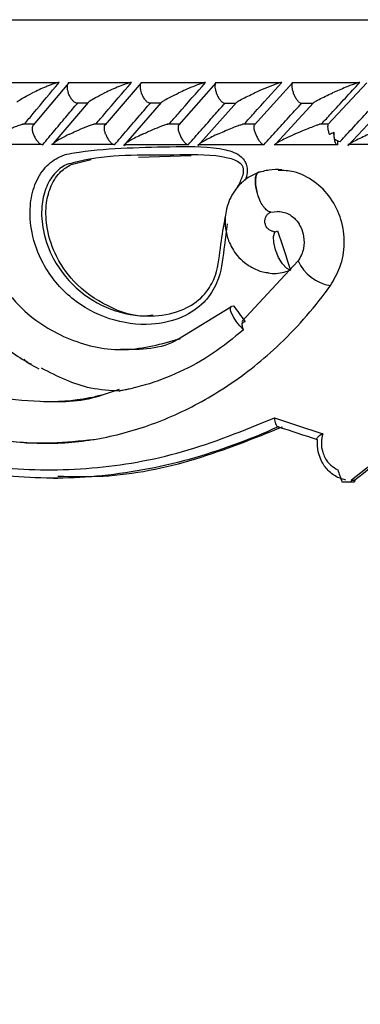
# Model space of a CAD drawing. Header units: millimetres. Extents: x 69 to 135, y 39 to 174.
# Tile 172 of 199: x 103.79 to 104.607, y 120.452 to 122.812. Entities that reach past the tile are written whole.
import ezdxf

# ---------------------------------------------------------------- set-up
doc = ezdxf.new("R2010")
doc.units = ezdxf.units.MM
doc.styles.add('SLDTEXTSTYLE0', font='TXT', dxfattribs={"width": 0.75})
doc.dimstyles.new('SLDDIMSTYLE0', dxfattribs={"dimtxt": 3.5, "dimasz": 3.302, "dimexe": 0, "dimexo": 0.0625, "dimgap": 0.875, "dimtad": 1, "dimdec": 0, "dimlfac": 20, "dimrnd": 1e-09, "dimzin": 12, "dimdsep": 46, "dimtxsty": 'SLDTEXTSTYLE0', "dimsah": 1, "dimcen": 0.09, "dimadec": 0, "dimazin": 3, "dimtfac": 1, "dimtdec": 0, "dimtofl": 0, "dimtmove": 0, "dimatfit": 3, "dimfxl": 0, "dimfrac": 2, "dimtolj": 1, "dimtzin": 12, "dimarcsym": 0})
doc.dimstyles.new('SLDDIMSTYLE1', dxfattribs={"dimtxt": 3.5, "dimasz": 3.302, "dimexe": 0, "dimexo": 0.0625, "dimgap": 0.875, "dimtad": 1, "dimdec": 0, "dimlfac": 20, "dimrnd": 1e-09, "dimzin": 12, "dimdsep": 46, "dimtxsty": 'SLDTEXTSTYLE0', "dimsah": 1, "dimcen": 0.09, "dimadec": 0, "dimazin": 3, "dimtfac": 1, "dimtdec": 0, "dimtmove": 0, "dimatfit": 0, "dimfxl": 0, "dimfrac": 2, "dimtolj": 1, "dimtzin": 12, "dimarcsym": 0})

# ---------------------------------------------------------------- blocks, each defined once
blk = doc.blocks.new('_D')
at = {"color": 7, "linetype": 'Continuous', "lineweight": 18}
for p, q in [((93.4827, 173.872), (135.2794, 173.872)), ((134.2794, 105.8002), (134.2794, 173.872)), ((90.7452, 105.8002), (135.2794, 105.8002))]:
    blk.add_line(p, q, dxfattribs=at)
for points in [[(134.2794, 173.872), (133.7714, 170.57), (134.7874, 170.57)], [(134.2794, 105.8002), (134.7874, 109.1022), (133.7714, 109.1022)]]:
    blk.add_solid(points, dxfattribs=at)
at = {"color": 7, "linetype": 'Continuous', "lineweight": 18, "insert": (129.7677, 135.8804), "char_height": 3.5, "attachment_point": 1, "rotation": 90, "style": 'SLDTEXTSTYLE0'}
blk.add_mtext('1361', dxfattribs=at)
blk = doc.blocks.new('_D_1')
at = {"color": 7, "linetype": 'Continuous', "lineweight": 18}
for p, q in [((92.2732, 128.1922), (124.4905, 128.1922)), ((123.4905, 128.1922), (123.4905, 105.8002)), ((90.7452, 105.8002), (124.4905, 105.8002))]:
    blk.add_line(p, q, dxfattribs=at)
for points in [[(123.4905, 128.1922), (122.9825, 124.8902), (123.9985, 124.8902)], [(123.4905, 105.8002), (123.9985, 109.1022), (122.9825, 109.1022)]]:
    blk.add_solid(points, dxfattribs=at)
at = {"color": 7, "linetype": 'Continuous', "lineweight": 18, "insert": (118.9788, 114.9028), "char_height": 3.5, "attachment_point": 1, "rotation": 90, "style": 'SLDTEXTSTYLE0'}
blk.add_mtext('448', dxfattribs=at)

msp = doc.modelspace()

# ---------------------------------------------------------------- linework, layer by layer
at = {"color": 1, "linetype": 'Continuous', "lineweight": 25}
msp.add_line((101.67112, 122.81225), (110.50458, 122.81225), dxfattribs=at)
at = {"color": 7, "linetype": 'Continuous', "lineweight": 25}
for p, q in [((103.88149, 122.66078), (103.73589, 122.66078)), ((103.90646, 122.66042), (103.82201, 122.55969)), ((104.05524, 122.66073), (103.90571, 122.66073)), ((104.08128, 122.66053), (103.99463, 122.55987)), ((104.23356, 122.66068), (104.08014, 122.66068)), ((104.26069, 122.66063), (104.17181, 122.56)), ((104.41646, 122.66062), (104.25919, 122.66062)), ((104.44475, 122.66071), (104.3536, 122.56011)), ((104.60405, 122.66057), (104.44294, 122.66057)), ((104.62277, 122.66104), (104.5297, 122.56064)), ((103.95393, 122.61395), (103.87012, 122.5153)), ((103.92433, 122.61259), (103.95267, 122.61259)), ((104.12963, 122.61368), (104.03903, 122.50977)), ((104.09937, 122.61255), (104.12834, 122.61255)), ((104.30998, 122.61346), (104.21736, 122.50994)), ((104.27894, 122.61252), (104.30871, 122.61252)), ((104.49498, 122.61325), (104.40455, 122.5147)), ((104.46309, 122.6125), (104.49375, 122.6125)), ((104.67372, 122.61338), (104.57738, 122.50994)), ((103.82403, 122.56163), (103.79655, 122.56163)), ((103.99626, 122.56158), (103.96788, 122.56158)), ((104.17312, 122.56152), (104.14367, 122.56152)), ((104.35464, 122.56146), (104.32416, 122.56146)), ((104.53025, 122.5614), (104.50927, 122.5614)), ((103.69714, 122.51349), (103.84227, 122.51349)), ((103.86609, 122.51345), (104.01513, 122.51345)), ((104.03959, 122.51342), (104.1925, 122.51342)), ((104.21768, 122.5134), (104.37443, 122.5134)), ((104.40047, 122.5134), (104.55037, 122.5134)), ((104.5527, 122.52182), (104.5527, 122.51259)), ((104.57703, 122.51366), (104.74025, 122.51366)), ((103.91323, 122.46512), (103.96132, 122.4769)), ((104.07496, 122.48236), (104.20141, 122.4868)), ((104.36541, 122.44672), (104.36273, 122.44627)), ((104.39251, 122.35118), (104.4085, 122.35266)), ((104.45753, 122.23347), (104.32314, 122.08842)), ((104.2965, 122.12333), (104.1708, 122.04638)), ((104.02854, 121.926), (103.9832, 121.91071)), ((104.41075, 121.83617), (104.40991, 121.83622)), ((103.87117, 121.71302), (103.88162, 121.71302)), ((104.56326, 121.70425), (104.58492, 121.70425)), ((104.58618, 121.70862), (104.58492, 121.70425)), ((104.58492, 121.70425), (104.59297, 121.70425)), ((104.58618, 121.70862), (104.59423, 121.70862)), ((104.59423, 121.70862), (104.59297, 121.70425))]:
    msp.add_line(p, q, dxfattribs=at)
at = {"color": 7, "linetype": 'Continuous', "lineweight": 25, "flags": 128}
for points in [[(104.54362, 122.5423), (104.54345, 122.53683), (104.54374, 122.53139), (104.54446, 122.52625), (104.54557, 122.52166), (104.54703, 122.51784), (104.54876, 122.51497), (104.55068, 122.51319), (104.5527, 122.51259)], [(104.43886, 122.21203), (104.43, 122.21634), (104.42031, 122.22696), (104.4112, 122.24233), (104.40403, 122.26016), (104.39986, 122.27782), (104.3993, 122.29271), (104.40244, 122.30262), (104.40881, 122.30608)], [(104.32712, 122.06888), (104.31815, 122.07821), (104.31007, 122.0882), (104.30342, 122.09817), (104.29865, 122.10745), (104.29608, 122.1154), (104.29589, 122.12149), (104.29809, 122.1253), (104.30253, 122.12659)]]:
    msp.add_lwpolyline(points, dxfattribs=at)
at = {"color": 1, "linetype": 'Continuous', "lineweight": 25, "flags": 128}
msp.add_lwpolyline([(104.36273, 122.44627), (104.3617, 122.44581), (104.35867, 122.44311), (104.35645, 122.43872), (104.35512, 122.43281), (104.35473, 122.4256), (104.35529, 122.41738), (104.35679, 122.40846), (104.35916, 122.39918)], dxfattribs=at)
at = {"color": 7, "linetype": 'Continuous', "lineweight": 25}
for centre, radius, start, end in [((104.56398, 122.54758), 0.02815, 229.23849, 259.05499), ((104.43984, 122.22098), 0.00901, 263.78789, 269.979), ((106.24979, 122.70561), 4.37867, 193.05337, 241.2195), ((106.06293, 122.70561), 4.37867, 193.22002, 241.2195)]:
    msp.add_arc(centre, radius, start, end, dxfattribs=at)
at = {"color": 1, "linetype": 'Continuous', "lineweight": 25}
msp.add_arc((104.55106, 122.27556), 0.10179, 203.85037, 261.16947, dxfattribs=at)
at = {"color": 7, "linetype": 'Continuous', "lineweight": 25}
for centre, major_axis, ratio, start_param, end_param in [((106.24612, 122.25903), (-4.27144, 12.71993), 0.128831, 1.5238651, 1.5312567), ((106.24612, 122.08788), (-4.4194, 5.5139), 0.2145518, 1.3935801, 1.400349), ((106.24612, 122.04168), (4.57153, -1.20716), 0.1476166, 4.3362765, 4.3638334), ((106.24116, 122.02255), (4.55149, -1.20738), 0.1481797, 4.3381441, 4.3602927), ((106.24612, 122.28325), (4.56389, 3.33556), 0.0955119, 1.8301023, 1.8724058), ((106.24612, 122.28325), (4.52399, 3.3064), 0.0955119, 1.835225, 1.8739352), ((106.24612, 123.79962), (-4.03553, 12.22024), 0.1763674, 1.682244, 1.6846439)]:
    msp.add_ellipse(centre, major_axis=major_axis, ratio=ratio, start_param=start_param, end_param=end_param, dxfattribs=at)
for points, knots in [([(103.80165, 122.56259), (103.80852, 122.57088), (103.83589, 122.60389), (103.86353, 122.6369), (103.88423, 122.66163)], [0, 0, 0, 0, 0.2510679, 1, 1, 1, 1]), ([(103.88423, 122.66163), (103.88407, 122.66163), (103.8835, 122.66164), (103.88184, 122.66146), (103.87865, 122.66077), (103.87209, 122.65886), (103.86327, 122.65568), (103.84458, 122.64819), (103.83055, 122.64169), (103.82036, 122.63667), (103.82029, 122.63663)], [0, 0, 0, 0, 0.0130652, 0.0440148, 0.1002042, 0.1663568, 0.3297189, 0.4739122, 0.9964104, 1, 1, 1, 1]), ([(103.90702, 122.66053), (103.90676, 122.66044), (103.90535, 122.65994), (103.90393, 122.6567), (103.9031, 122.65092), (103.90403, 122.64386), (103.9055, 122.63883), (103.90627, 122.63671), (103.9063, 122.63663)], [0, 0, 0, 0, 0.05089216, 0.28009982, 0.52040764, 0.79775929, 0.99221949, 1, 1, 1, 1]), ([(103.973, 122.56259), (103.98006, 122.57088), (104.00817, 122.6039), (104.03654, 122.63691), (104.05778, 122.66163)], [0, 0, 0, 0, 0.251134, 1, 1, 1, 1]), ([(104.05778, 122.66163), (104.05775, 122.66163), (104.05717, 122.66165), (104.05543, 122.66146), (104.05116, 122.66045), (104.04179, 122.65748), (104.02755, 122.65196), (104.01031, 122.64456), (103.99906, 122.63932), (103.99352, 122.63667), (103.99345, 122.63663)], [0, 0, 0, 0, 0.0028358, 0.0509852, 0.1103387, 0.2078152, 0.4531873, 0.7216329, 0.9964054, 1, 1, 1, 1]), ([(104.08148, 122.6605), (104.08128, 122.66042), (104.08001, 122.65992), (104.07885, 122.6567), (104.07828, 122.65092), (104.07939, 122.64385), (104.08094, 122.63884), (104.08172, 122.63671), (104.08175, 122.63663)], [0, 0, 0, 0, 0.0452536, 0.2758319, 0.5176074, 0.7965543, 0.9921635, 1, 1, 1, 1]), ([(104.14889, 122.56259), (104.15613, 122.57088), (104.18498, 122.6039), (104.21408, 122.63691), (104.23587, 122.66163)], [0, 0, 0, 0, 0.2510556, 1, 1, 1, 1]), ([(104.23587, 122.66163), (104.2354, 122.66161), (104.23436, 122.66157), (104.23126, 122.66091), (104.22519, 122.65913), (104.20986, 122.65365), (104.19103, 122.64573), (104.17663, 122.63917), (104.17127, 122.63667), (104.1712, 122.63663)], [0, 0, 0, 0, 0.03885618, 0.08482271, 0.16294912, 0.3127072, 0.73690927, 0.99641268, 1, 1, 1, 1]), ([(104.26064, 122.66039), (104.26009, 122.65988), (104.25874, 122.65861), (104.25804, 122.65387), (104.25864, 122.64693), (104.26031, 122.64077), (104.26154, 122.63734), (104.26178, 122.63671), (104.26181, 122.63663)], [0, 0, 0, 0, 0.1589021, 0.3957017, 0.6676592, 0.9398441, 0.9921069, 1, 1, 1, 1]), ([(104.32935, 122.56259), (104.33676, 122.57086), (104.36636, 122.60389), (104.39619, 122.63689), (104.41856, 122.66163)], [0, 0, 0, 0, 0.25043232, 1, 1, 1, 1]), ([(104.41856, 122.66163), (104.41826, 122.66162), (104.41749, 122.66161), (104.41507, 122.66113), (104.40995, 122.65969), (104.39717, 122.65526), (104.37738, 122.64726), (104.36159, 122.64028), (104.35366, 122.63667), (104.35358, 122.63663)], [0, 0, 0, 0, 0.0273941, 0.07214194, 0.14188564, 0.26909382, 0.62033525, 0.99640943, 1, 1, 1, 1]), ([(104.44444, 122.66032), (104.44399, 122.65983), (104.44283, 122.65858), (104.4424, 122.65387), (104.44323, 122.64693), (104.445, 122.64078), (104.44626, 122.63734), (104.4465, 122.63671), (104.44653, 122.63663)], [0, 0, 0, 0, 0.15363162, 0.39201396, 0.66559025, 0.93933663, 0.99204442, 1, 1, 1, 1]), ([(104.51442, 122.56259), (104.522, 122.57083), (104.55236, 122.60387), (104.58294, 122.63687), (104.6059, 122.66163)], [0, 0, 0, 0, 0.2495651, 1, 1, 1, 1]), ([(104.6059, 122.66163), (104.60574, 122.66163), (104.60519, 122.66163), (104.60334, 122.66131), (104.59902, 122.66012), (104.58839, 122.65653), (104.57344, 122.65069), (104.55625, 122.64351), (104.54588, 122.63897), (104.54074, 122.63667), (104.54067, 122.63663)], [0, 0, 0, 0, 0.01652004, 0.06076797, 0.12386404, 0.23349197, 0.52491843, 0.75888618, 0.99643183, 1, 1, 1, 1]), ([(103.78252, 122.61429), (103.78257, 122.61437), (103.78347, 122.61575), (103.78993, 122.62006), (103.80204, 122.62737), (103.81344, 122.63327), (103.82022, 122.6366), (103.82029, 122.63663)], [0, 0, 0, 0, 0.0136566, 0.2483917, 0.57007, 0.9955907, 1, 1, 1, 1]), ([(103.92435, 122.61273), (103.92321, 122.61328), (103.9205, 122.61459), (103.91576, 122.6194), (103.91086, 122.62635), (103.90787, 122.6325), (103.90655, 122.63593), (103.90633, 122.63655), (103.9063, 122.63663)], [0, 0, 0, 0, 0.16986208, 0.40359471, 0.6721514, 0.94093127, 0.99222031, 1, 1, 1, 1]), ([(103.95377, 122.61407), (103.95484, 122.61499), (103.95877, 122.61843), (103.97265, 122.62626), (103.98574, 122.63293), (103.99338, 122.6366), (103.99345, 122.63663)], [0, 0, 0, 0, 0.1442373, 0.5333947, 0.9956586, 1, 1, 1, 1]), ([(104.09939, 122.61268), (104.09829, 122.61324), (104.09571, 122.61456), (104.09112, 122.61939), (104.08634, 122.62635), (104.08334, 122.63249), (104.08201, 122.63593), (104.08178, 122.63655), (104.08175, 122.63663)], [0, 0, 0, 0, 0.17380892, 0.40646131, 0.67371624, 0.94117829, 0.99224317, 1, 1, 1, 1]), ([(104.12949, 122.6138), (104.1297, 122.61404), (104.1311, 122.61555), (104.13849, 122.62002), (104.15186, 122.62737), (104.16398, 122.63323), (104.17113, 122.6366), (104.1712, 122.63663)], [0, 0, 0, 0, 0.0408481, 0.2683392, 0.5807871, 0.9957468, 1, 1, 1, 1]), ([(104.27896, 122.61264), (104.27791, 122.61321), (104.27547, 122.61454), (104.27106, 122.61939), (104.26641, 122.62635), (104.26344, 122.6325), (104.26208, 122.63593), (104.26184, 122.63655), (104.26181, 122.63663)], [0, 0, 0, 0, 0.1764412, 0.40843407, 0.67476389, 0.94128911, 0.992279, 1, 1, 1, 1]), ([(104.30983, 122.61359), (104.31017, 122.6139), (104.3119, 122.61552), (104.32421, 122.62259), (104.33943, 122.63013), (104.35202, 122.63591), (104.35351, 122.6366), (104.35358, 122.63663)], [0, 0, 0, 0, 0.0547285, 0.2823566, 0.9154394, 0.9957802, 1, 1, 1, 1]), ([(104.46311, 122.61262), (104.46212, 122.61319), (104.45985, 122.61452), (104.45564, 122.61939), (104.45114, 122.62634), (104.44818, 122.63249), (104.44681, 122.63593), (104.44657, 122.63655), (104.44653, 122.63663)], [0, 0, 0, 0, 0.177879, 0.4095614, 0.6753334, 0.9412756, 0.9922703, 1, 1, 1, 1]), ([(104.49482, 122.61339), (104.49527, 122.61375), (104.49728, 122.61541), (104.51022, 122.62249), (104.52601, 122.63006), (104.53896, 122.63587), (104.54059, 122.6366), (104.54067, 122.63663)], [0, 0, 0, 0, 0.0636913, 0.2868437, 0.9107673, 0.9958466, 1, 1, 1, 1]), ([(103.84491, 122.51259), (103.85465, 122.52425), (103.87434, 122.54782), (103.90207, 122.58083), (103.92009, 122.60218), (103.92806, 122.61163)], [0, 0, 0, 0, 0.3532428, 0.71378616, 1, 1, 1, 1]), ([(104.01742, 122.51259), (104.02742, 122.52425), (104.04762, 122.54781), (104.07608, 122.58082), (104.09458, 122.60217), (104.10277, 122.61163)], [0, 0, 0, 0, 0.3530474, 0.7134108, 1, 1, 1, 1]), ([(104.19447, 122.51259), (104.20471, 122.52423), (104.22541, 122.54776), (104.25462, 122.58077), (104.2736, 122.60214), (104.28204, 122.61163)], [0, 0, 0, 0, 0.3525174, 0.7123451, 1, 1, 1, 1]), ([(104.3761, 122.51259), (104.38658, 122.52421), (104.40776, 122.54768), (104.43771, 122.58069), (104.45721, 122.60208), (104.46591, 122.61163)], [0, 0, 0, 0, 0.3516468, 0.7105916, 1, 1, 1, 1]), ([(104.55864, 122.51994), (104.56958, 122.53175), (104.59158, 122.55549), (104.61996, 122.58606), (104.6374, 122.60482), (104.64374, 122.61163)], [0, 0, 0, 0, 0.3866256, 0.777271, 1, 1, 1, 1]), ([(103.73791, 122.53759), (103.73798, 122.53762), (103.7479, 122.54257), (103.76174, 122.549), (103.7803, 122.55646), (103.78921, 122.55968), (103.79612, 122.56171), (103.79959, 122.56246), (103.80117, 122.56259), (103.80161, 122.56259), (103.80165, 122.56259)], [0, 0, 0, 0, 0.0036044, 0.5215311, 0.6668442, 0.8334619, 0.8999962, 0.9672405, 0.9972728, 1, 1, 1, 1]), ([(103.90884, 122.53759), (103.90891, 122.53762), (103.91401, 122.54009), (103.92686, 122.5461), (103.94331, 122.55317), (103.95771, 122.55855), (103.96436, 122.56086), (103.96759, 122.56162), (103.96787, 122.56168)], [0, 0, 0, 0, 0.003987, 0.2882369, 0.7007824, 0.8260591, 0.9851419, 1, 1, 1, 1]), ([(103.99603, 122.53759), (103.996, 122.53767), (103.99488, 122.54073), (103.99319, 122.54689), (103.99282, 122.55442), (103.99348, 122.55898), (103.99458, 122.55989), (103.99459, 122.5599)], [0, 0, 0, 0, 0.0091295, 0.3426748, 0.6766767, 0.9957414, 1, 1, 1, 1]), ([(104.08436, 122.53759), (104.08443, 122.53762), (104.08848, 122.53952), (104.09671, 122.54334), (104.11202, 122.55002), (104.12686, 122.55606), (104.13921, 122.56038), (104.14487, 122.56198), (104.1476, 122.56253), (104.14854, 122.56257), (104.14889, 122.56259)], [0, 0, 0, 0, 0.00360205, 0.20089522, 0.40017301, 0.71460677, 0.8525286, 0.92653004, 0.97201781, 1, 1, 1, 1]), ([(104.17385, 122.53759), (104.17382, 122.53767), (104.17268, 122.54073), (104.17088, 122.54688), (104.17027, 122.55443), (104.17072, 122.55902), (104.17176, 122.55995), (104.1718, 122.56)], [0, 0, 0, 0, 0.0090297, 0.338817, 0.6690549, 0.9845974, 1, 1, 1, 1]), ([(104.26449, 122.53759), (104.26457, 122.53762), (104.26961, 122.53996), (104.28002, 122.54462), (104.29667, 122.55168), (104.31105, 122.55726), (104.32073, 122.56064), (104.32363, 122.5614), (104.32415, 122.56153)], [0, 0, 0, 0, 0.0039771, 0.2731378, 0.547811, 0.8392502, 0.9711136, 1, 1, 1, 1]), ([(104.3563, 122.53759), (104.35627, 122.53767), (104.35511, 122.54073), (104.35323, 122.54687), (104.35236, 122.55444), (104.35262, 122.55906), (104.35356, 122.56001), (104.35363, 122.56008)], [0, 0, 0, 0, 0.0089475, 0.3353271, 0.6621752, 0.9745257, 1, 1, 1, 1]), ([(104.44928, 122.53759), (104.44936, 122.53762), (104.45583, 122.54054), (104.4681, 122.5459), (104.4859, 122.55323), (104.49926, 122.55825), (104.5071, 122.56094), (104.50915, 122.56147), (104.50926, 122.5615)], [0, 0, 0, 0, 0.0040158, 0.3440735, 0.6315737, 0.8780422, 0.9935162, 1, 1, 1, 1]), ([(104.52986, 122.5605), (104.5295, 122.55975), (104.52863, 122.55793), (104.52878, 122.55241), (104.53022, 122.54537), (104.53186, 122.54002), (104.53284, 122.53767), (104.53288, 122.53759)], [0, 0, 0, 0, 0.1848353, 0.4477725, 0.7502606, 0.9914031, 1, 1, 1, 1]), ([(103.8228, 122.53759), (103.82278, 122.53767), (103.82169, 122.54074), (103.82015, 122.54678), (103.81976, 122.55472), (103.82127, 122.55809), (103.82199, 122.55971)], [0, 0, 0, 0, 0.009251, 0.3474059, 0.6860237, 1, 1, 1, 1]), ([(103.8228, 122.53759), (103.82283, 122.53751), (103.82393, 122.53445), (103.82672, 122.52836), (103.83205, 122.52052), (103.83781, 122.51499), (103.84219, 122.51279), (103.84432, 122.51263), (103.84491, 122.51259)], [0, 0, 0, 0, 0.0065058, 0.2445807, 0.4829801, 0.7105767, 0.9198046, 1, 1, 1, 1]), ([(103.90884, 122.53759), (103.90877, 122.53756), (103.90192, 122.53421), (103.8905, 122.52835), (103.87738, 122.52082), (103.87091, 122.51618), (103.86857, 122.51391), (103.86879, 122.51349), (103.8688, 122.51347)], [0, 0, 0, 0, 0.0039665, 0.3878722, 0.6817628, 0.8919249, 0.9942816, 1, 1, 1, 1]), ([(103.99603, 122.53759), (103.99606, 122.53751), (103.99718, 122.53444), (103.99999, 122.52836), (104.0052, 122.52052), (104.01075, 122.51499), (104.01489, 122.51279), (104.01687, 122.51263), (104.01742, 122.51259)], [0, 0, 0, 0, 0.0065054, 0.2445527, 0.4829319, 0.7105386, 0.9197439, 1, 1, 1, 1]), ([(104.08436, 122.53759), (104.08429, 122.53756), (104.08265, 122.53678), (104.07045, 122.53091), (104.05547, 122.52318), (104.04453, 122.51605), (104.04212, 122.51364), (104.04222, 122.51272), (104.04313, 122.51258), (104.0437, 122.51259), (104.04371, 122.51259)], [0, 0, 0, 0, 0.003587, 0.0814853, 0.6158131, 0.8044287, 0.8963847, 0.953443, 0.9995128, 1, 1, 1, 1]), ([(104.17385, 122.53759), (104.17388, 122.53751), (104.17503, 122.53445), (104.17783, 122.52836), (104.18293, 122.52052), (104.18823, 122.515), (104.19213, 122.51279), (104.19396, 122.51263), (104.19447, 122.51259)], [0, 0, 0, 0, 0.0065204, 0.2444727, 0.482778, 0.7103187, 0.9196045, 1, 1, 1, 1]), ([(104.26449, 122.53759), (104.26442, 122.53756), (104.26261, 122.53672), (104.25004, 122.53082), (104.23453, 122.52308), (104.22303, 122.51601), (104.22029, 122.51362), (104.22024, 122.51271), (104.22095, 122.51259), (104.22153, 122.51259), (104.22153, 122.51259)], [0, 0, 0, 0, 0.0035968, 0.0878024, 0.619053, 0.8060376, 0.8972679, 0.9539544, 0.9998828, 1, 1, 1, 1]), ([(104.3563, 122.53759), (104.35633, 122.53751), (104.3575, 122.53445), (104.3603, 122.52836), (104.36525, 122.52053), (104.37031, 122.515), (104.37395, 122.51279), (104.37563, 122.51263), (104.3761, 122.51259)], [0, 0, 0, 0, 0.0065314, 0.2443488, 0.4824869, 0.7099646, 0.9192714, 1, 1, 1, 1]), ([(104.44928, 122.53759), (104.44921, 122.53756), (104.44163, 122.53413), (104.42903, 122.5282), (104.41419, 122.52065), (104.40645, 122.51609), (104.40332, 122.51387), (104.40324, 122.51345), (104.40323, 122.51342)], [0, 0, 0, 0, 0.0039556, 0.3970781, 0.6869372, 0.8925585, 0.9927513, 1, 1, 1, 1]), ([(104.53288, 122.53759), (104.53296, 122.53762), (104.53653, 122.53907), (104.54011, 122.5407), (104.54362, 122.5423)], [0, 0, 0, 0, 0.0216829, 1, 1, 1, 1]), ([(104.5456, 122.52626), (104.54493, 122.53011), (104.54402, 122.53527), (104.5437, 122.54087), (104.54362, 122.5423)], [0, 0, 0, 0, 0.7461272, 1, 1, 1, 1]), ([(104.62799, 122.53759), (104.62791, 122.53756), (104.62603, 122.53672), (104.61286, 122.53082), (104.59643, 122.52306), (104.58357, 122.516), (104.58022, 122.51361), (104.57968, 122.51273), (104.5803, 122.51256), (104.58072, 122.51259), (104.58072, 122.51259)], [0, 0, 0, 0, 0.00357269, 0.08801332, 0.62045377, 0.8069883, 0.89777307, 0.95408574, 0.99961298, 1, 1, 1, 1]), ([(104.28758, 122.32304), (104.2853, 122.3061), (104.27945, 122.26253), (104.27404, 122.20036), (104.25044, 122.15605), (104.22196, 122.1231), (104.17666, 122.0933), (104.09725, 122.07659), (104.00356, 122.08957), (103.91116, 122.13903), (103.84705, 122.21518), (103.81715, 122.29608), (103.81226, 122.3622), (103.82392, 122.41744), (103.84902, 122.45969), (103.88709, 122.48811), (103.99286, 122.50511), (104.12423, 122.50701), (104.2518, 122.50955), (104.30388, 122.49491), (104.32019, 122.48585), (104.33097, 122.4731), (104.33587, 122.45979), (104.33648, 122.44358), (104.33306, 122.43302), (104.33101, 122.42669)], [0, 0, 0, 0, 0.0330519, 0.0850248, 0.1182277, 0.1295691, 0.1729851, 0.2282614, 0.301974, 0.376413, 0.4509846, 0.5022605, 0.5433789, 0.5765272, 0.6099051, 0.6401984, 0.6753671, 0.8459886, 0.9313252, 0.9456901, 0.9601579, 0.969378, 0.978629, 0.987196, 1, 1, 1, 1]), ([(104.3121, 122.40901), (104.31607, 122.41703), (104.3222, 122.42942), (104.32746, 122.44531), (104.3273, 122.45532), (104.32447, 122.46244), (104.31748, 122.47004), (104.30527, 122.47637), (104.25716, 122.48972), (104.13337, 122.48558), (104.00383, 122.49115), (103.91645, 122.46863), (103.90265, 122.46507)], [0, 0, 0, 0, 0.0509322, 0.0785837, 0.0921781, 0.1055391, 0.1203296, 0.1500483, 0.1855377, 0.4225793, 0.9088181, 1, 1, 1, 1]), ([(103.90265, 122.46507), (103.9022, 122.46486), (103.89132, 122.4598), (103.87092, 122.44392), (103.85015, 122.40813), (103.8402, 122.36022), (103.84468, 122.30077), (103.87209, 122.22647), (103.93165, 122.15556), (104.01813, 122.10916), (104.10571, 122.09694), (104.17897, 122.11219), (104.22011, 122.13897), (104.24526, 122.16796), (104.2667, 122.20809), (104.27089, 122.27091), (104.27934, 122.31671), (104.28324, 122.33786)], [0, 0, 0, 0, 0.0018093, 0.0443418, 0.0905073, 0.1392688, 0.2015419, 0.2808343, 0.3977119, 0.5154603, 0.6319981, 0.7177712, 0.7827255, 0.7993158, 0.8479788, 0.9298088, 1, 1, 1, 1]), ([(104.10989, 122.10354), (104.10573, 122.10296), (104.0687, 122.09783), (103.99936, 122.12215), (103.92176, 122.17471), (103.87336, 122.24634), (103.85277, 122.31314), (103.85147, 122.37004), (103.86361, 122.4154), (103.88502, 122.4484), (103.9047, 122.46007), (103.91323, 122.46512)], [0, 0, 0, 0, 0.0249513, 0.2221028, 0.4196784, 0.5701844, 0.6936982, 0.7890396, 0.8650549, 0.9415231, 1, 1, 1, 1]), ([(104.36016, 122.44474), (104.3516, 122.44086), (104.33523, 122.43343), (104.31016, 122.41105), (104.29046, 122.37942), (104.28213, 122.34255), (104.28294, 122.31066), (104.29104, 122.2784), (104.30746, 122.25029), (104.32965, 122.22844), (104.35294, 122.21453), (104.37217, 122.20659), (104.38343, 122.20634), (104.3848, 122.20631)], [0, 0, 0, 0, 0.0906746, 0.1734977, 0.3163409, 0.4300861, 0.5152099, 0.6068596, 0.7325453, 0.8088308, 0.8935881, 0.9870179, 1, 1, 1, 1]), ([(104.36689, 122.44725), (104.36561, 122.44707), (104.36212, 122.44657), (104.35788, 122.44133), (104.35533, 122.43076), (104.35554, 122.41658), (104.35754, 122.40537), (104.35905, 122.39959), (104.35916, 122.39918)], [0, 0, 0, 0, 0.12500234, 0.33958882, 0.55429594, 0.76906461, 0.98383242, 1, 1, 1, 1]), ([(104.41884, 122.45256), (104.4087, 122.4528), (104.38861, 122.45326), (104.36921, 122.44745), (104.3596, 122.44457)], [0, 0, 0, 0, 0.504829, 1, 1, 1, 1]), ([(104.53543, 122.17498), (104.5439, 122.18925), (104.56209, 122.21992), (104.57153, 122.27594), (104.56369, 122.33397), (104.53825, 122.3863), (104.49828, 122.42611), (104.45339, 122.44971), (104.42291, 122.45051), (104.4104, 122.45084)], [0, 0, 0, 0, 0.13256035, 0.28471694, 0.43624835, 0.58761797, 0.73980638, 0.89322156, 1, 1, 1, 1]), ([(104.39251, 122.35118), (104.39029, 122.35162), (104.38564, 122.35254), (104.3775, 122.36013), (104.36949, 122.37197), (104.36338, 122.38538), (104.36033, 122.39477), (104.35926, 122.39879), (104.35916, 122.39918)], [0, 0, 0, 0, 0.1963555, 0.4103778, 0.6248416, 0.8396901, 0.9843699, 1, 1, 1, 1]), ([(104.3967, 122.30535), (104.39567, 122.30547), (104.39205, 122.30591), (104.38656, 122.30955), (104.38131, 122.31572), (104.37842, 122.32344), (104.37804, 122.33159), (104.38015, 122.33939), (104.3845, 122.346), (104.38909, 122.34961), (104.39194, 122.35091), (104.39251, 122.35118)], [0, 0, 0, 0, 0.05378448, 0.19075845, 0.3241521, 0.45447073, 0.58241251, 0.70956749, 0.83746433, 0.96749805, 1, 1, 1, 1]), ([(104.40733, 122.35298), (104.41684, 122.35188), (104.4299, 122.35036), (104.44623, 122.33921), (104.45662, 122.32847), (104.46597, 122.31327), (104.4728, 122.29094), (104.47232, 122.26767), (104.46638, 122.24761), (104.46051, 122.23806), (104.45746, 122.23309)], [0, 0, 0, 0, 0.2394452, 0.3291343, 0.406302, 0.5079581, 0.642526, 0.8038071, 0.8981119, 1, 1, 1, 1]), ([(104.40275, 122.30303), (104.4016, 122.30333), (104.39943, 122.30389), (104.39739, 122.30474), (104.39644, 122.30513)], [0, 0, 0, 0, 0.5305731, 1, 1, 1, 1]), ([(103.98653, 121.91192), (103.97673, 121.9096), (103.92752, 121.89796), (103.838, 121.89351), (103.72149, 121.90672), (103.61045, 121.94277), (103.50801, 121.99989), (103.40196, 122.08576), (103.34312, 122.16784), (103.30862, 122.21596)], [0, 0, 0, 0, 0.0372753, 0.1873255, 0.3373625, 0.4874082, 0.6374368, 0.7874642, 1, 1, 1, 1]), ([(104.38489, 122.20606), (104.38535, 122.20591), (104.398, 122.20159), (104.41761, 122.20469), (104.43484, 122.21034), (104.43983, 122.21197)], [0, 0, 0, 0, 0.0260044, 0.717984, 1, 1, 1, 1]), ([(103.73535, 122.18999), (103.75464, 122.1654), (103.80335, 122.10331), (103.9082, 122.03906), (104.04214, 122.01055), (104.13089, 122.03524), (104.17499, 122.04751)], [0, 0, 0, 0, 0.1796339, 0.4537544, 0.728528, 1, 1, 1, 1]), ([(103.59613, 121.84962), (103.60502, 121.84515), (103.65296, 121.82109), (103.74911, 121.80141), (103.88099, 121.7925), (104.01551, 121.81138), (104.14799, 121.85425), (104.27814, 121.9227), (104.40705, 122.02136), (104.49039, 122.11272), (104.53117, 122.16908), (104.53543, 122.17498)], [0, 0, 0, 0, 0.029718, 0.1602434, 0.2903095, 0.4203845, 0.5504418, 0.6805063, 0.8208476, 0.9812604, 1, 1, 1, 1]), ([(103.66153, 122.13057), (103.68823, 122.09582), (103.73768, 122.03146), (103.80463, 121.99273), (103.83545, 121.97491)], [0, 0, 0, 0, 0.5398054, 1, 1, 1, 1]), ([(104.32712, 122.06888), (104.32624, 122.07109), (104.32391, 122.07697), (104.32344, 122.08417), (104.32611, 122.08821), (104.32944, 122.08859), (104.33061, 122.08872)], [0, 0, 0, 0, 0.1923074, 0.5103052, 0.8283093, 1, 1, 1, 1]), ([(104.32712, 122.06888), (104.30269, 122.04903), (104.25385, 122.00934), (104.17316, 121.96522), (104.10988, 121.94142), (104.06999, 121.93074), (104.05395, 121.92703), (104.04356, 121.92486), (104.03639, 121.92343), (104.03176, 121.92252), (104.02933, 121.92196), (104.02875, 121.9217), (104.0291, 121.92161), (104.02961, 121.9216), (104.02976, 121.9216)], [0, 0, 0, 0, 0.2511966, 0.5024147, 0.760252, 0.8351215, 0.8861853, 0.9212699, 0.9456402, 0.969181, 0.9826879, 0.9912041, 0.9974392, 1, 1, 1, 1]), ([(104.1708, 122.04638), (104.1706, 122.04626), (104.12866, 122.02051), (104.08008, 122.02105), (104.03173, 122.02159)], [0, 0, 0, 0, 0.004641, 1, 1, 1, 1]), ([(103.81832, 121.98628), (103.81507, 121.98727), (103.80806, 121.98941), (103.80294, 121.9952), (103.8002, 121.99831)], [0, 0, 0, 0, 0.4635379, 1, 1, 1, 1]), ([(104.02976, 121.9216), (104.00638, 121.92299), (103.94018, 121.92692), (103.88046, 121.95722), (103.84182, 121.97682)], [0, 0, 0, 0, 0.3531379, 1, 1, 1, 1]), ([(103.9832, 121.91071), (103.98247, 121.91046), (103.93434, 121.89415), (103.88572, 121.89545), (103.83785, 121.89672)], [0, 0, 0, 0, 0.01511764, 1, 1, 1, 1]), ([(103.37628, 121.84931), (103.43163, 121.82401), (103.54815, 121.77074), (103.74629, 121.73223), (103.96065, 121.73102), (104.18317, 121.76907), (104.32784, 121.82768), (104.40122, 121.85742)], [0, 0, 0, 0, 0.1814832, 0.3820469, 0.5884993, 0.7912592, 1, 1, 1, 1]), ([(104.40122, 121.85742), (104.40123, 121.85734), (104.40131, 121.85578), (104.40167, 121.85188), (104.40284, 121.84614), (104.40483, 121.8409), (104.40726, 121.83723), (104.40903, 121.83656), (104.40991, 121.83622)], [0, 0, 0, 0, 0.0080223, 0.1500458, 0.3745388, 0.5868812, 0.7933141, 1, 1, 1, 1]), ([(104.40991, 121.83622), (104.40987, 121.8362), (104.33954, 121.80436), (104.19496, 121.75101), (103.97519, 121.71096), (103.75784, 121.71211), (103.5538, 121.75108), (103.43136, 121.80846), (103.37225, 121.83617)], [0, 0, 0, 0, 0.000104, 0.1989931, 0.4035334, 0.6029626, 0.8083088, 1, 1, 1, 1]), ([(103.60797, 121.84633), (103.66091, 121.82769), (103.77566, 121.78728), (103.90072, 121.7994), (103.96809, 121.80592)], [0, 0, 0, 0, 0.461309, 1, 1, 1, 1]), ([(103.88162, 121.71797), (103.91755, 121.71711), (104.02597, 121.71451), (104.20957, 121.75174), (104.35166, 121.80852), (104.42087, 121.83617)], [0, 0, 0, 0, 0.2026823, 0.6116263, 1, 1, 1, 1]), ([(104.51728, 121.81972), (104.51722, 121.81969), (104.5137, 121.81775), (104.50827, 121.81424), (104.50354, 121.80999), (104.50178, 121.80748), (104.50166, 121.80601), (104.50294, 121.80592), (104.50358, 121.80587)], [0, 0, 0, 0, 0.0052464, 0.3347033, 0.5616661, 0.7130112, 0.8563231, 1, 1, 1, 1]), ([(104.57263, 121.70862), (104.56717, 121.71004), (104.55271, 121.71379), (104.53178, 121.72795), (104.51618, 121.74843), (104.50642, 121.77233), (104.50365, 121.79101), (104.50447, 121.80342), (104.50464, 121.80591)], [0, 0, 0, 0, 0.1365968, 0.3616962, 0.5873214, 0.7219949, 0.9442132, 1, 1, 1, 1]), ([(104.51728, 121.81972), (104.51564, 121.81257), (104.51227, 121.79786), (104.51549, 121.7778), (104.52327, 121.7593), (104.53505, 121.74364), (104.5473, 121.73654), (104.55306, 121.7332)], [0, 0, 0, 0, 0.211147, 0.4345218, 0.5700808, 0.797737, 1, 1, 1, 1])]:
    msp.add_open_spline(points, degree=3, knots=knots, dxfattribs=at)

# ---------------------------------------------------------------- dimensions: what is measured, and where the dimension line sits
at = {"color": 7, "linetype": 'Continuous', "lineweight": 18}
for base, p1, p2, dimstyle, picture, middle in [((134.27939, 173.87203), (89.74517, 105.80017), (92.48267, 173.87203), 'SLDDIMSTYLE0', '_D', (134.27939, 141.05263)), ((123.49051, 105.80017), (91.27317, 128.19217), (89.74517, 105.80017), 'SLDDIMSTYLE1', '_D_1', (123.49051, 118.78194))]:
    dim = msp.add_linear_dim(base=base, p1=p1, p2=p2, angle=90, dimstyle=dimstyle, dxfattribs=at)
    dim.commit()
    dim.dimension.update_dxf_attribs({"geometry": picture, "text_midpoint": middle, "dimtype": 160})

doc.saveas('drawing.dxf')
